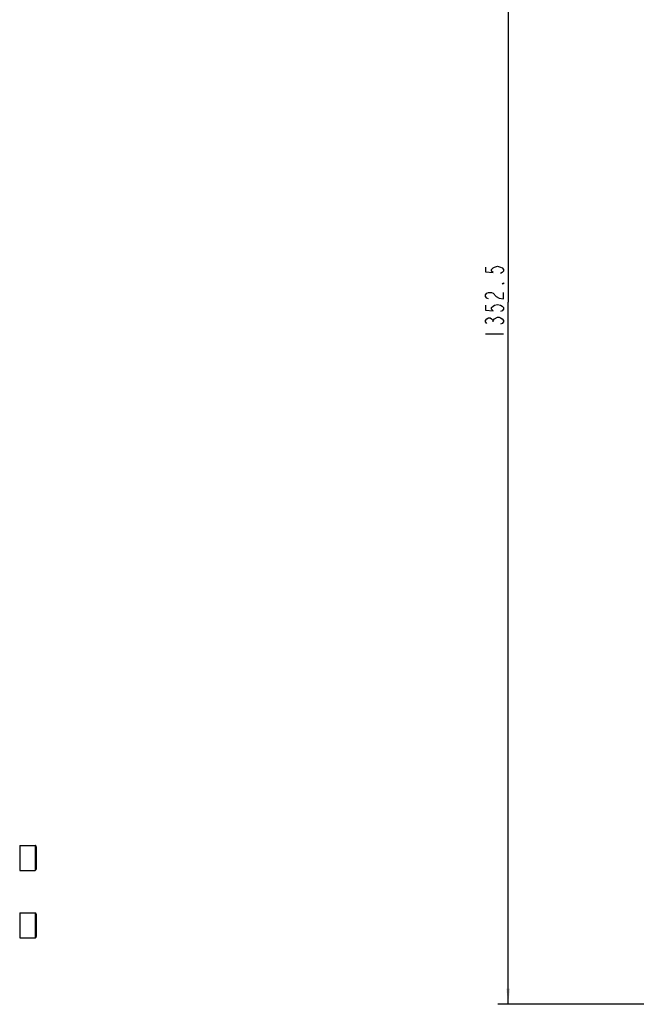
# Model space of a CAD drawing. Header units: millimetres. Extents: x 0 to 5945, y 0 to 4205.
# Tile 10 of 80: x 1474 to 2068, y 2200 to 3148. Entities that reach past the tile are written whole.
import ezdxf

# ---------------------------------------------------------------- set-up
doc = ezdxf.new("R2010")
doc.units = ezdxf.units.MM
doc.header["$LTSCALE"] = 326.975
doc.layers.get('0').update_dxf_attribs({"linetype": 'CONTINUOUS'})
doc.layers.add('304102000080_DXF_DIMENSION', color=7, linetype='CONTINUOUS')
doc.layers.add('501023000080DXF_CONTINUOUS_LINE', color=7, linetype='CONTINUOUS')
doc.styles.get("Standard").update_dxf_attribs({"font": 'txt', "width": 0.7})
doc.dimstyles.new('DIMSTYLE_6', dxfattribs={"dimtxt": 17.5, "dimasz": 15, "dimexe": 2, "dimexo": 0.2, "dimgap": 0.875, "dimtad": 1, "dimdsep": 46, "dimtxsty": 'Standard', "dimblk": '_FILLED', "dimblk1": '_FILLED', "dimblk2": '_FILLED', "dimcen": 0.09, "dimclrt": 5, "dimazin": 2, "dimtp": 0.01, "dimtm": 0.01, "dimtfac": 1, "dimtofl": 0, "dimtmove": 0, "dimatfit": 3, "dimldrblk": '_FILLED', "dimfxl": 0, "dimtolj": 1, "dimarcsym": 0})

# ---------------------------------------------------------------- blocks, each defined once
blk = doc.blocks.new('_FILLED')
at = {"color": 0, "linetype": 'ByBlock'}
blk.add_solid([(0, 0), (-1, 0.117), (-1, -0.117)], dxfattribs=at)
blk = doc.blocks.new('*D17')
at = {"layer": '304102000080_DXF_DIMENSION', "color": 2, "linetype": 'Continuous'}
for p, q in [((4067.7, 3552.17), (1934.99, 3552.17)), ((1944.99, 3552.17), (1944.99, 2875.92)), ((1944.99, 2199.67), (1944.99, 2875.92)), ((2767.49, 2199.67), (1934.99, 2199.67))]:
    blk.add_line(p, q, dxfattribs=at)
at = {"layer": '304102000080_DXF_DIMENSION', "color": 2, "linetype": 'Continuous', "xscale": 15, "yscale": 15, "zscale": 15}
for p, rotation in [((1944.99, 3552.17), 90), ((1944.99, 2199.67), 270)]:
    blk.add_blockref('_FILLED', p, dxfattribs=dict(at, rotation=rotation))

msp = doc.modelspace()

# ---------------------------------------------------------------- linework, layer by layer
at = {"layer": '304102000080_DXF_DIMENSION', "color": 5, "linetype": 'Continuous'}
for p, q in [((1930.408, 2856.782), (1930.408, 2858.313)), ((1923.116, 2845.297), (1940.616, 2845.297))]:
    msp.add_line(p, q, dxfattribs=at)
for points in [[(1923.116, 2909.61), (1923.116, 2905.016), (1930.408, 2904.251), (1928.949, 2905.782), (1928.949, 2907.313), (1930.408, 2908.844), (1931.866, 2909.61), (1934.783, 2910.376), (1937.699, 2909.61), (1939.158, 2908.844), (1940.616, 2907.313), (1940.616, 2905.782), (1939.158, 2904.251), (1937.699, 2903.485)], [(1940.616, 2894.298), (1940.616, 2893.532), (1939.158, 2893.532), (1940.616, 2894.298)], [(1926.033, 2878.985), (1924.574, 2879.751), (1923.116, 2881.282), (1923.116, 2882.813), (1924.574, 2884.344), (1926.033, 2885.11), (1928.949, 2885.11), (1930.408, 2884.344)], [(1930.408, 2884.344), (1933.324, 2881.282), (1936.241, 2879.751), (1940.616, 2878.985), (1940.616, 2885.11)], [(1923.116, 2872.86), (1923.116, 2868.266), (1930.408, 2867.5), (1928.949, 2869.032), (1928.949, 2870.563), (1930.408, 2872.094), (1931.866, 2872.86), (1934.783, 2873.625), (1937.699, 2872.86), (1939.158, 2872.094), (1940.616, 2870.563), (1940.616, 2869.032), (1939.158, 2867.5), (1937.699, 2866.735)], [(1924.574, 2855.25), (1923.116, 2856.782), (1923.116, 2858.313), (1924.574, 2859.844), (1926.033, 2860.61), (1927.491, 2860.61), (1928.949, 2859.844), (1930.408, 2858.313), (1931.866, 2859.844)], [(1931.866, 2859.844), (1934.783, 2861.375), (1936.241, 2861.375), (1937.699, 2860.61), (1939.158, 2859.844), (1940.616, 2858.313), (1940.616, 2856.782), (1939.158, 2855.25), (1937.699, 2854.485)]]:
    msp.add_lwpolyline(points, dxfattribs=at)
at = {"layer": '501023000080DXF_CONTINUOUS_LINE', "color": 7, "linetype": 'Continuous'}
for p, q in [((1474.247, 2352.672), (1489.047, 2352.672)), ((1474.247, 2352.672), (1474.247, 2328.672)), ((1490.247, 2351.472), (1490.247, 2329.872)), ((1474.247, 2328.672), (1489.047, 2328.672)), ((1474.247, 2287.672), (1489.047, 2287.672)), ((1474.247, 2287.672), (1474.247, 2263.672)), ((1490.247, 2286.472), (1490.247, 2264.872)), ((1474.247, 2263.672), (1489.047, 2263.672))]:
    msp.add_line(p, q, dxfattribs=at)
at = {"layer": '501023000080DXF_CONTINUOUS_LINE', "color": 9, "linetype": 'Continuous'}
for p, q in [((1489.047, 2352.672), (1489.047, 2328.672)), ((1489.047, 2287.672), (1489.047, 2263.672))]:
    msp.add_line(p, q, dxfattribs=at)
at = {"layer": '501023000080DXF_CONTINUOUS_LINE', "color": 7, "linetype": 'Continuous'}
for centre, start, end in [((1489.047, 2351.472), 359.999986, 90), ((1489.047, 2329.872), 270, 0.000014), ((1489.047, 2286.472), 359.999986, 90), ((1489.047, 2264.872), 270, 0.000014)]:
    msp.add_arc(centre, 1.2, start, end, dxfattribs=at)

# ---------------------------------------------------------------- dimensions: what is measured, and where the dimension line sits
at = {"layer": '304102000080_DXF_DIMENSION', "color": 2, "linetype": 'Continuous'}
dim = msp.add_linear_dim(base=(1944.991, 2199.672), p1=(4067.903, 3552.172), p2=(2767.688, 2199.672), angle=270, dimstyle='DIMSTYLE_6', dxfattribs=at)
dim.commit()
dim.dimension.update_dxf_attribs({"geometry": '*D17', "text_midpoint": (1944.991, 2839.172), "dimtype": 160})

doc.saveas('drawing.dxf')
